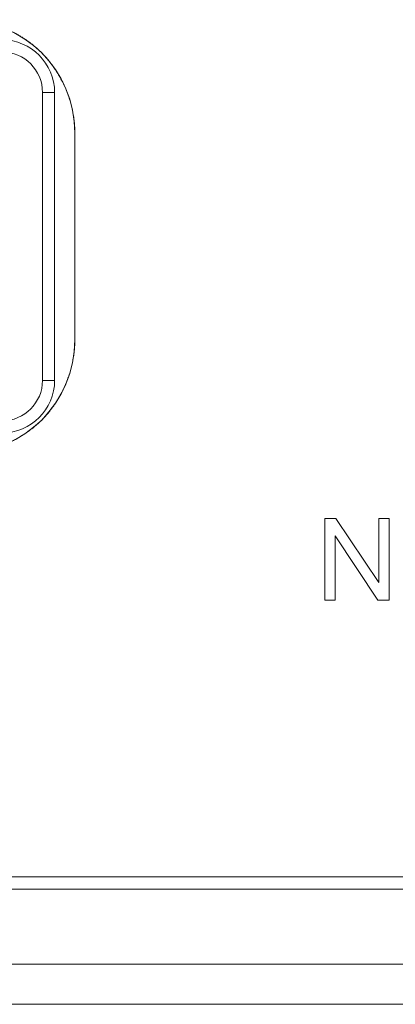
# Model space of a CAD drawing. Header units: millimetres. Extents: x 3925 to 5043, y -86 to 778.
# Tile 128 of 256: x 4364.48 to 4366.8, y -12 to -5.91. Entities that reach past the tile are written whole.
import ezdxf

# ---------------------------------------------------------------- set-up
doc = ezdxf.new("R2010")
doc.units = ezdxf.units.MM
doc.header["$LTSCALE"] = 46.255
for name, color, linetype in [('H30K-IO-LABEDXF_CONTINUOUS_LINE', 7, 'CONTINUOUS'), ('H30K-REAR-CODXF_CONTINUOUS_LINE', 7, 'CONTINUOUS'), ('LABEL-IO-H30DXF_CONTINUOUS_LINE', 7, 'CONTINUOUS')]:
    doc.layers.add(name, color=color, linetype=linetype)

msp = doc.modelspace()

# ---------------------------------------------------------------- linework, layer by layer
at = {"layer": 'H30K-IO-LABEDXF_CONTINUOUS_LINE', "color": 7, "linetype": 'Continuous', "lineweight": 0}
for p, q in [((4364.7462, -6.2983), (4364.7544, -6.3154)), ((4364.8008, -6.4469), (4364.8047, -6.4634)), ((4364.8213, -6.6113), (4364.8213, -7.8913)), ((4364.8048, -8.039), (4364.8007, -8.0563)), ((4366.368, -8.9947), (4366.4366, -8.9947)), ((4366.368, -9.4999), (4366.368, -8.9947)), ((4366.4366, -8.9947), (4366.7017, -9.3913)), ((4366.7017, -8.9947), (4366.7659, -8.9947)), ((4366.7017, -9.3913), (4366.7017, -8.9947)), ((4366.7659, -8.9947), (4366.7659, -9.4999)), ((4366.6972, -9.4999), (4366.4322, -9.1034)), ((4366.4322, -9.1034), (4366.4322, -9.4999)), ((4366.4322, -9.4999), (4366.368, -9.4999)), ((4366.7659, -9.4999), (4366.6972, -9.4999)), ((4263.4288, -11.2114), (4370.3388, -11.2114))]:
    msp.add_line(p, q, dxfattribs=at)
for points in [[(4364.4339, -5.9862), (4364.4391, -5.9888), (4364.4443, -5.9915), (4364.4495, -5.9942), (4364.4546, -5.9969), (4364.4598, -5.9997), (4364.4649, -6.0025), (4364.47, -6.0054), (4364.475, -6.0083), (4364.4801, -6.0113), (4364.4851, -6.0143), (4364.4901, -6.0173), (4364.4951, -6.0204)], [(4364.4951, -6.0204), (4364.5002, -6.0236), (4364.5053, -6.0268), (4364.5103, -6.0301), (4364.5153, -6.0335), (4364.5203, -6.0369), (4364.5253, -6.0403), (4364.5302, -6.0438), (4364.5352, -6.0473), (4364.54, -6.0509), (4364.5449, -6.0545), (4364.5497, -6.0581)], [(4364.5497, -6.0581), (4364.5567, -6.0635), (4364.5636, -6.0691), (4364.5705, -6.0747), (4364.5772, -6.0804), (4364.5839, -6.0861), (4364.5906, -6.092), (4364.5971, -6.098), (4364.6036, -6.104), (4364.61, -6.1101), (4364.6163, -6.1163), (4364.6222, -6.1223), (4364.628, -6.1284), (4364.6338, -6.1345), (4364.6394, -6.1407), (4364.645, -6.147), (4364.6506, -6.1534), (4364.656, -6.1598), (4364.6614, -6.1663), (4364.6666, -6.1729)], [(4364.6666, -6.1729), (4364.669, -6.1759), (4364.6714, -6.179), (4364.6738, -6.182), (4364.6762, -6.1851), (4364.6785, -6.1882), (4364.6808, -6.1913), (4364.6831, -6.1944), (4364.6854, -6.1976), (4364.6876, -6.2007)], [(4364.6876, -6.2007), (4364.692, -6.2069), (4364.6964, -6.2132), (4364.7006, -6.2195), (4364.7048, -6.2258), (4364.7089, -6.2322), (4364.7129, -6.2386), (4364.7169, -6.2451), (4364.7208, -6.2516), (4364.7247, -6.2582), (4364.7284, -6.2648), (4364.7321, -6.2714), (4364.7357, -6.2781), (4364.7393, -6.2848), (4364.7428, -6.2916), (4364.7462, -6.2983)], [(4364.7544, -6.3154), (4364.758, -6.3233), (4364.7616, -6.3314), (4364.765, -6.3394), (4364.7684, -6.3475), (4364.7716, -6.3556), (4364.7748, -6.3638), (4364.7779, -6.372), (4364.7808, -6.3802), (4364.7837, -6.3885), (4364.7864, -6.3967), (4364.7891, -6.405), (4364.7916, -6.4134), (4364.7941, -6.4217), (4364.7964, -6.4301), (4364.7987, -6.4385), (4364.8008, -6.4469)], [(4364.8047, -6.4634), (4364.8066, -6.472), (4364.8083, -6.4807), (4364.81, -6.4894), (4364.8115, -6.4981), (4364.813, -6.5068), (4364.8143, -6.5155), (4364.8155, -6.5242), (4364.8166, -6.5329), (4364.8176, -6.5416), (4364.8184, -6.5504), (4364.8192, -6.5591), (4364.8198, -6.5678), (4364.8204, -6.5765), (4364.8208, -6.5852), (4364.8211, -6.5939), (4364.8212, -6.6026), (4364.8213, -6.6113)], [(4364.8213, -7.8913), (4364.8212, -7.9), (4364.8211, -7.9087), (4364.8208, -7.9174), (4364.8204, -7.9261), (4364.8198, -7.9348), (4364.8192, -7.9435), (4364.8185, -7.9522), (4364.8176, -7.9609), (4364.8166, -7.9696), (4364.8155, -7.9783), (4364.8143, -7.987), (4364.813, -7.9957), (4364.8116, -8.0044), (4364.81, -8.013), (4364.8084, -8.0217), (4364.8066, -8.0304), (4364.8048, -8.039)], [(4364.8007, -8.0563), (4364.7986, -8.0644), (4364.7964, -8.0725), (4364.7942, -8.0806), (4364.7918, -8.0887), (4364.7894, -8.0967), (4364.7868, -8.1047), (4364.7842, -8.1127), (4364.7814, -8.1206), (4364.7786, -8.1286), (4364.7757, -8.1364), (4364.7727, -8.1443), (4364.7696, -8.1522), (4364.7664, -8.16), (4364.7631, -8.1677), (4364.7597, -8.1755), (4364.7563, -8.1832)], [(4364.7458, -8.2051), (4364.743, -8.2107), (4364.7401, -8.2163), (4364.7372, -8.2218), (4364.7342, -8.2273), (4364.7312, -8.2328), (4364.7282, -8.2382), (4364.7251, -8.2437), (4364.722, -8.2491), (4364.7188, -8.2544), (4364.7155, -8.2598), (4364.7123, -8.2651)], [(4364.7563, -8.1832), (4364.7548, -8.1863), (4364.7533, -8.1895), (4364.7519, -8.1926), (4364.7504, -8.1958), (4364.7488, -8.1989), (4364.7473, -8.202), (4364.7458, -8.2051)], [(4364.7123, -8.2651), (4364.7096, -8.2692), (4364.707, -8.2734), (4364.7043, -8.2775), (4364.7016, -8.2816), (4364.6989, -8.2857), (4364.6961, -8.2898), (4364.6933, -8.2939), (4364.6905, -8.2979), (4364.6876, -8.3019)], [(4364.671, -8.3243), (4364.6658, -8.3308), (4364.6606, -8.3372), (4364.6554, -8.3436), (4364.65, -8.3499), (4364.6446, -8.3561), (4364.6391, -8.3623), (4364.6335, -8.3684), (4364.6278, -8.3744), (4364.6221, -8.3804), (4364.6163, -8.3863), (4364.6104, -8.3921), (4364.6044, -8.3978), (4364.5984, -8.4035), (4364.5923, -8.4091), (4364.5861, -8.4146), (4364.5798, -8.4201), (4364.5735, -8.4254), (4364.5671, -8.4307), (4364.5607, -8.4359)], [(4364.6876, -8.3019), (4364.6856, -8.3047), (4364.6836, -8.3076), (4364.6815, -8.3104), (4364.6794, -8.3132), (4364.6773, -8.316), (4364.6752, -8.3187), (4364.6731, -8.3215), (4364.671, -8.3243)], [(4364.5319, -8.4577), (4364.5257, -8.462), (4364.5195, -8.4663), (4364.5133, -8.4705), (4364.507, -8.4746), (4364.5007, -8.4787), (4364.4943, -8.4827), (4364.4879, -8.4867), (4364.4815, -8.4905), (4364.475, -8.4943), (4364.4685, -8.4981), (4364.4619, -8.5017), (4364.4553, -8.5053), (4364.4486, -8.5089), (4364.442, -8.5123), (4364.4353, -8.5157)], [(4364.5607, -8.4359), (4364.5576, -8.4384), (4364.5544, -8.4409), (4364.5512, -8.4433), (4364.548, -8.4458), (4364.5448, -8.4482), (4364.5416, -8.4506), (4364.5384, -8.453), (4364.5351, -8.4553), (4364.5319, -8.4577)]]:
    msp.add_lwpolyline(points, dxfattribs=at)
at = {"layer": 'H30K-REAR-CODXF_CONTINUOUS_LINE', "color": 7, "linetype": 'Continuous', "lineweight": 0}
for p, q in [((4364.6213, -6.3614), (4364.6963, -6.3614)), ((4364.6213, -6.3614), (4364.6213, -8.1414)), ((4364.6963, -6.3614), (4364.6963, -8.1414)), ((4364.6963, -8.1414), (4364.6213, -8.1414)), ((4263.4288, -11.2864), (4370.3388, -11.2864)), ((4370.3388, -11.7506), (4263.4288, -11.7506)), ((4370.3388, -11.9987), (4263.4288, -11.9987))]:
    msp.add_line(p, q, dxfattribs=at)
for centre, radius, start, end in [((4364.3713, -6.3614), 0.325, 0, 90), ((4364.3713, -6.3614), 0.25, 0, 90), ((4364.3713, -8.1414), 0.325, 270, 0), ((4364.3713, -8.1414), 0.25, 270, 0)]:
    msp.add_arc(centre, radius, start, end, dxfattribs=at)
at = {"layer": 'LABEL-IO-H30DXF_CONTINUOUS_LINE', "color": 7, "linetype": 'Continuous', "lineweight": 0}
for p, q in [((4364.8213, -6.6114), (4364.8213, -7.8914)), ((4263.4288, -11.2114), (4370.3388, -11.2114))]:
    msp.add_line(p, q, dxfattribs=at)
for centre, start, end in [((4364.1213, -6.6114), 0, 90), ((4364.1213, -7.8914), 270, 0)]:
    msp.add_arc(centre, 0.7, start, end, dxfattribs=at)

doc.saveas('drawing.dxf')
